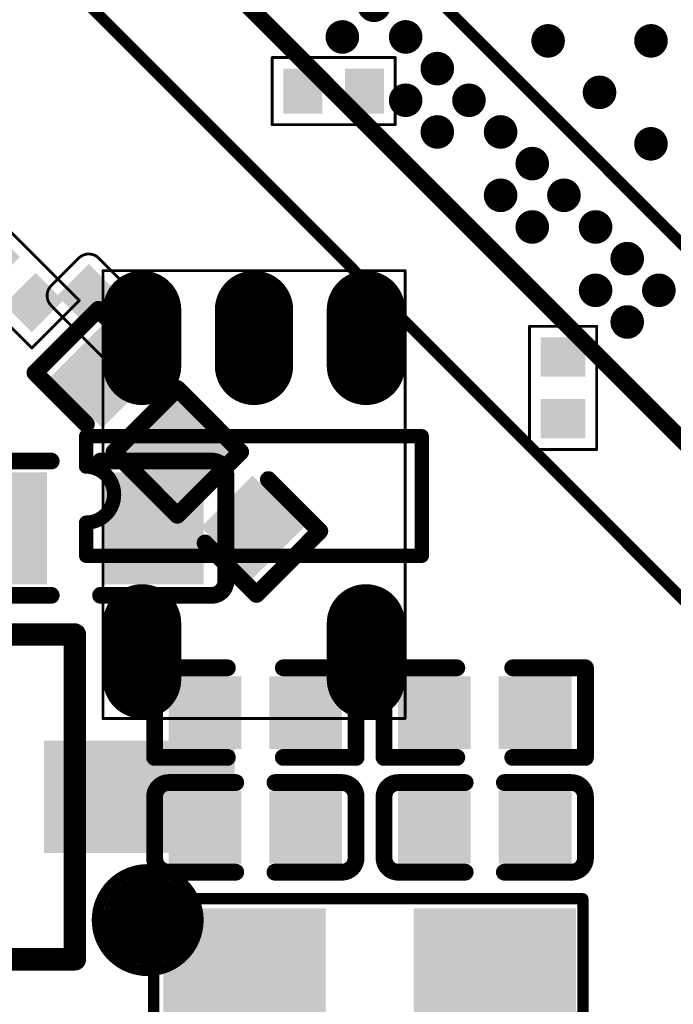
# Model space of a CAD drawing. Header units: millimetres. Extents: x -47 to 199, y -56 to 203.
# Tile 119 of 157: x 70 to 76, y 177 to 186. Entities that reach past the tile are written whole.
import ezdxf

# ---------------------------------------------------------------- set-up
doc = ezdxf.new("R2010")
doc.units = ezdxf.units.MM
doc.header["$LTSCALE"] = 1.21
doc.header["$MEASUREMENT"] = 0
doc.layers.get('0').update_dxf_attribs({"linetype": 'CONTINUOUS'})
for name, color, linetype in [('BottomLayer', 5, 'CONTINUOUS'), ('BottomOverlay', 54, 'CONTINUOUS'), ('BottomPaste', 16, 'CONTINUOUS'), ('BottomSolder', 6, 'CONTINUOUS'), ('TopLayer', 1, 'CONTINUOUS'), ('TopOverlay', 2, 'CONTINUOUS'), ('TopPaste', 8, 'CONTINUOUS'), ('TopSolder', 216, 'CONTINUOUS')]:
    doc.layers.add(name, color=color, linetype=linetype)

# ---------------------------------------------------------------- blocks, each defined once
blk = doc.blocks.new('TEST_B_50')
at = {"layer": 'BottomLayer', "const_width": 0.01378}
blk.add_lwpolyline([(-0.00689, 0, 1), (0.00689, 0, 1)], format="xyb", close=True, dxfattribs=at)
at = {"layer": 'BottomOverlay'}
for points, const_width in [([(0.01772, 0, 1), (-0.01772, 0, 1)], 0.00394), ([(-0.0187, 0, 1), (-0.01673, 0, 1)], 0.00197), ([(0.01673, 0, 1), (0.0187, 0, 1)], 0.00197)]:
    blk.add_lwpolyline(points, format="xyb", close=True, dxfattribs=dict(at, const_width=const_width))
at = {"layer": 'BottomPaste', "const_width": 0.01378}
blk.add_lwpolyline([(-0.00689, 0, 1), (0.00689, 0, 1)], format="xyb", close=True, dxfattribs=at)
at = {"layer": 'BottomSolder', "const_width": 0.01575}
blk.add_lwpolyline([(-0.00787, 0, 1), (0.00787, 0, 1)], format="xyb", close=True, dxfattribs=at)
blk = doc.blocks.new('CRYSTAL_SMD_3225_71')
at = {"layer": 'TopLayer'}
for points in [[(-0.07156, 0.00936), (-0.01644, 0.00936), (-0.07156, 0.05464), (-0.01644, 0.05464)], [(0.01644, 0.00936), (0.07156, 0.00936), (0.01644, 0.05464), (0.07156, 0.05464)], [(-0.07131, -0.05435), (-0.01619, -0.05435), (-0.07131, -0.00908), (-0.01619, -0.00908)], [(0.01644, -0.05464), (0.07156, -0.05464), (0.01644, -0.00936), (0.07156, -0.00936)]]:
    blk.add_solid(points, dxfattribs=at)
at = {"layer": 'TopOverlay', "const_width": 0.00394}
for points in [[(-0.076, 0.059), (0.075, 0.059)], [(-0.076, 0.01), (-0.076, 0.059)], [(0.075, 0.059), (0.075, 0.011)], [(-0.076, -0.059), (-0.076, -0.009)], [(0.075, -0.059), (0.075, -0.009)], [(-0.076, -0.059), (0.075, -0.059)]]:
    blk.add_lwpolyline(points, dxfattribs=at)
at = {"layer": 'TopOverlay'}
for points, const_width in [([(-0.07698, 0.059, 1), (-0.07502, 0.059, 1)], 0.00197), ([(-0.07698, 0.059, 1), (-0.07502, 0.059, 1)], 0.00197), ([(0.07402, 0.059, 1), (0.07598, 0.059, 1)], 0.00197), ([(0.07402, 0.059, 1), (0.07598, 0.059, 1)], 0.00197), ([(-0.07698, 0.01, 1), (-0.07502, 0.01, 1)], 0.00197), ([(0.07402, 0.011, 1), (0.07598, 0.011, 1)], 0.00197), ([(-0.07698, -0.009, 1), (-0.07502, -0.009, 1)], 0.00197), ([(0.07402, -0.009, 1), (0.07598, -0.009, 1)], 0.00197), ([(-0.07698, -0.059, 1), (-0.07502, -0.059, 1)], 0.00197), ([(-0.07698, -0.059, 1), (-0.07502, -0.059, 1)], 0.00197), ([(0.07402, -0.059, 1), (0.07598, -0.059, 1)], 0.00197), ([(0.07402, -0.059, 1), (0.07598, -0.059, 1)], 0.00197), ([(-0.058, -0.076, 1), (-0.068, -0.076, 1)], 0.01), ([(-0.0705, -0.076, 1), (-0.0655, -0.076, 1)], 0.005), ([(-0.0605, -0.076, 1), (-0.0555, -0.076, 1)], 0.005)]:
    blk.add_lwpolyline(points, format="xyb", close=True, dxfattribs=dict(at, const_width=const_width))
at = {"layer": 'TopPaste'}
for points in [[(-0.07056, 0.01036), (-0.01744, 0.01036), (-0.07056, 0.05364), (-0.01744, 0.05364)], [(0.01744, 0.01036), (0.07056, 0.01036), (0.01744, 0.05364), (0.07056, 0.05364)], [(-0.07031, -0.05335), (-0.01719, -0.05335), (-0.07031, -0.01008), (-0.01719, -0.01008)], [(0.01744, -0.05364), (0.07056, -0.05364), (0.01744, -0.01036), (0.07056, -0.01036)]]:
    blk.add_solid(points, dxfattribs=at)
at = {"layer": 'TopSolder'}
for points in [[(-0.07256, 0.00836), (-0.01544, 0.00836), (-0.07256, 0.05564), (-0.01544, 0.05564)], [(0.01544, 0.00836), (0.07256, 0.00836), (0.01544, 0.05564), (0.07256, 0.05564)], [(-0.07231, -0.05535), (-0.01519, -0.05535), (-0.07231, -0.00808), (-0.01519, -0.00808)], [(0.01544, -0.05564), (0.07256, -0.05564), (0.01544, -0.00836), (0.07256, -0.00836)]]:
    blk.add_solid(points, dxfattribs=at)
blk = doc.blocks.new('SOT_23_5_B_73')
at = {"layer": 'BottomLayer', "const_width": 0.02362}
for points in [[(0.00985, 0.07874), (-0.00984, 0.07874)], [(0.12008, 0.07874), (0.10039, 0.07874)], [(0.00985, 0.03937), (-0.00984, 0.03937)], [(0.00984, 0), (-0.00984, 0)], [(0.12009, 0), (0.1004, 0)]]:
    blk.add_lwpolyline(points, dxfattribs=at)
at = {"layer": 'BottomLayer', "const_width": 0.01181}
for points in [[(-0.01575, 0.07874, 1), (-0.00394, 0.07874, 1)], [(0.00394, 0.07874, 1), (0.01575, 0.07874, 1)], [(0.09449, 0.07874, 1), (0.1063, 0.07874, 1)], [(0.11418, 0.07874, 1), (0.12599, 0.07874, 1)], [(-0.01575, 0.03937, 1), (-0.00394, 0.03937, 1)], [(0.00394, 0.03937, 1), (0.01575, 0.03937, 1)], [(-0.01575, 0, 1), (-0.00394, 0, 1)], [(0.00394, 0, 1), (0.01575, 0, 1)], [(0.09449, 0, 1), (0.1063, 0, 1)], [(0.11418, 0, 1), (0.12599, 0, 1)]]:
    blk.add_lwpolyline(points, format="xyb", close=True, dxfattribs=at)
at = {"layer": 'BottomOverlay'}
for points, const_width in [([(0.07665, 0.09842), (0.03459, 0.09842)], 0.005), ([(0.03459, 0.09842), (0.03459, -0.01969)], 0.005), ([(0.07665, 0.09842), (0.07665, -0.01969)], 0.005), ([(-0.02362, 0.09252), (0.13386, 0.09252)], 0.001), ([(-0.02362, 0.09252), (-0.02362, -0.01378)], 0.001), ([(0.13386, 0.09252), (0.13386, -0.01378)], 0.001), ([(0.13386, -0.01378), (-0.02362, -0.01378)], 0.001), ([(0.03459, -0.01969), (0.04528, -0.01969)], 0.005), ([(0.06496, -0.01969), (0.07665, -0.01969)], 0.005)]:
    blk.add_lwpolyline(points, dxfattribs=dict(at, const_width=const_width))
for points, const_width in [([(0.03334, 0.09842, 1), (0.03584, 0.09842, 1)], 0.0025), ([(0.03334, 0.09842, 1), (0.03584, 0.09842, 1)], 0.0025), ([(0.0754, 0.09842, 1), (0.0779, 0.09842, 1)], 0.0025), ([(0.0754, 0.09842, 1), (0.0779, 0.09842, 1)], 0.0025), ([(-0.02387, 0.09252, 1), (-0.02337, 0.09252, 1)], 0.0005), ([(-0.02387, 0.09252, 1), (-0.02337, 0.09252, 1)], 0.0005), ([(0.13361, 0.09252, 1), (0.13411, 0.09252, 1)], 0.0005), ([(0.13361, 0.09252, 1), (0.13411, 0.09252, 1)], 0.0005), ([(-0.02387, -0.01378, 1), (-0.02337, -0.01378, 1)], 0.0005), ([(-0.02387, -0.01378, 1), (-0.02337, -0.01378, 1)], 0.0005), ([(0.13361, -0.01378, 1), (0.13411, -0.01378, 1)], 0.0005), ([(0.13361, -0.01378, 1), (0.13411, -0.01378, 1)], 0.0005), ([(0.03334, -0.01969, 1), (0.03584, -0.01969, 1)], 0.0025), ([(0.03334, -0.01969, 1), (0.03584, -0.01969, 1)], 0.0025), ([(0.04403, -0.01969, 1), (0.04653, -0.01969, 1)], 0.0025), ([(0.04403, -0.01969, 1), (0.04653, -0.01969, 1)], 0.0025), ([(0.06371, -0.01969, 1), (0.06621, -0.01969, 1)], 0.0025), ([(0.06371, -0.01969, 1), (0.06621, -0.01969, 1)], 0.0025), ([(0.0754, -0.01969, 1), (0.0779, -0.01969, 1)], 0.0025), ([(0.0754, -0.01969, 1), (0.0779, -0.01969, 1)], 0.0025)]:
    blk.add_lwpolyline(points, format="xyb", close=True, dxfattribs=dict(at, const_width=const_width))
at = {"layer": 'BottomOverlay', "const_width": 0.005}
blk.add_lwpolyline([(0.04528, -0.01969, -1), (0.06496, -0.01969)], format="xyb", dxfattribs=at)
at = {"layer": 'BottomPaste', "const_width": 0.02362}
for points in [[(0.00985, 0.07874), (-0.00984, 0.07874)], [(0.12008, 0.07874), (0.10039, 0.07874)], [(0.00985, 0.03937), (-0.00984, 0.03937)], [(0.00984, 0), (-0.00984, 0)], [(0.12009, 0), (0.1004, 0)]]:
    blk.add_lwpolyline(points, dxfattribs=at)
at = {"layer": 'BottomPaste', "const_width": 0.01181}
for points in [[(-0.01575, 0.07874, 1), (-0.00394, 0.07874, 1)], [(0.00394, 0.07874, 1), (0.01575, 0.07874, 1)], [(0.09449, 0.07874, 1), (0.1063, 0.07874, 1)], [(0.11418, 0.07874, 1), (0.12599, 0.07874, 1)], [(-0.01575, 0.03937, 1), (-0.00394, 0.03937, 1)], [(0.00394, 0.03937, 1), (0.01575, 0.03937, 1)], [(-0.01575, 0, 1), (-0.00394, 0, 1)], [(0.00394, 0, 1), (0.01575, 0, 1)], [(0.09449, 0, 1), (0.1063, 0, 1)], [(0.11418, 0, 1), (0.12599, 0, 1)]]:
    blk.add_lwpolyline(points, format="xyb", close=True, dxfattribs=at)
at = {"layer": 'BottomSolder', "const_width": 0.02755}
for points in [[(0.00985, 0.07874), (-0.00984, 0.07874)], [(0.12008, 0.07874), (0.10039, 0.07874)], [(0.00985, 0.03937), (-0.00984, 0.03937)], [(0.00984, 0), (-0.00984, 0)], [(0.12009, 0), (0.1004, 0)]]:
    blk.add_lwpolyline(points, dxfattribs=at)
at = {"layer": 'BottomSolder', "const_width": 0.01378}
for points in [[(-0.01673, 0.07874, 1), (-0.00296, 0.07874, 1)], [(0.00296, 0.07874, 1), (0.01673, 0.07874, 1)], [(0.09351, 0.07874, 1), (0.10728, 0.07874, 1)], [(0.1132, 0.07874, 1), (0.12697, 0.07874, 1)], [(-0.01673, 0.03937, 1), (-0.00296, 0.03937, 1)], [(0.00296, 0.03937, 1), (0.01673, 0.03937, 1)], [(-0.01673, 0, 1), (-0.00296, 0, 1)], [(0.00296, 0, 1), (0.01673, 0, 1)], [(0.09351, 0, 1), (0.10728, 0, 1)], [(0.1132, 0, 1), (0.12697, 0, 1)]]:
    blk.add_lwpolyline(points, format="xyb", close=True, dxfattribs=at)
blk = doc.blocks.new('SOT_23_B_77')
at = {"layer": 'BottomLayer'}
for points in [[(-0.03253, 0.05906), (0.02653, 0.05906), (-0.03253, 0.09055), (0.02653, 0.09055)], [(0.06402, 0.02165), (0.12308, 0.02165), (0.06402, 0.05315), (0.12308, 0.05315)], [(-0.03253, -0.01575), (0.02653, -0.01575), (-0.03253, 0.01575), (0.02653, 0.01575)]]:
    blk.add_solid(points, dxfattribs=at)
at = {"layer": 'BottomOverlay', "const_width": 0.00787}
for points in [[(0.01969, -0.01969), (0.01969, 0.09449)], [(0.01969, 0.09449), (0.07087, 0.09449)], [(0.07087, -0.01969), (0.07087, 0.09449)], [(0.01969, -0.01969), (0.07087, -0.01969)]]:
    blk.add_lwpolyline(points, dxfattribs=at)
at = {"layer": 'BottomOverlay', "const_width": 0.00394}
for points in [[(0.01772, 0.09449, 1), (0.02165, 0.09449, 1)], [(0.01772, 0.09449, 1), (0.02165, 0.09449, 1)], [(0.0689, 0.09449, 1), (0.07283, 0.09449, 1)], [(0.0689, 0.09449, 1), (0.07283, 0.09449, 1)], [(0.01772, -0.01969, 1), (0.02165, -0.01969, 1)], [(0.01772, -0.01969, 1), (0.02165, -0.01969, 1)], [(0.0689, -0.01969, 1), (0.07283, -0.01969, 1)], [(0.0689, -0.01969, 1), (0.07283, -0.01969, 1)]]:
    blk.add_lwpolyline(points, format="xyb", close=True, dxfattribs=at)
at = {"layer": 'BottomPaste'}
for points in [[(-0.03253, 0.05906), (0.02653, 0.05906), (-0.03253, 0.09055), (0.02653, 0.09055)], [(0.06402, 0.02165), (0.12308, 0.02165), (0.06402, 0.05315), (0.12308, 0.05315)], [(-0.03253, -0.01575), (0.02653, -0.01575), (-0.03253, 0.01575), (0.02653, 0.01575)]]:
    blk.add_solid(points, dxfattribs=at)
at = {"layer": 'BottomSolder'}
for points in [[(-0.03653, 0.05506), (0.03053, 0.05506), (-0.03653, 0.09455), (0.03053, 0.09455)], [(0.06002, 0.01765), (0.12708, 0.01765), (0.06002, 0.05715), (0.12708, 0.05715)], [(-0.03653, -0.01975), (0.03053, -0.01975), (-0.03653, 0.01975), (0.03053, 0.01975)]]:
    blk.add_solid(points, dxfattribs=at)
blk = doc.blocks.new('R0201_X_168')
at = {"layer": 'TopLayer'}
for points in [[(-0.00591, -0.00591), (-0.00591, 0.00591), (-0.01575, -0.00591), (-0.01575, 0.00591)], [(0.01575, -0.00591), (0.01575, 0.00591), (0.00591, -0.00591), (0.00591, 0.00591)]]:
    blk.add_solid(points, dxfattribs=at)
at = {"layer": 'TopOverlay', "const_width": 0.001}
for points in [[(-0.02165, 0.01181), (-0.02165, -0.01181)], [(-0.02165, 0.01181), (0.02165, 0.01181)], [(0.02165, 0.01181), (0.02165, -0.01181)], [(-0.02165, -0.01181), (0.02165, -0.01181)]]:
    blk.add_lwpolyline(points, dxfattribs=at)
at = {"layer": 'TopOverlay', "const_width": 0.0005}
for points in [[(-0.0219, 0.01181, 1), (-0.0214, 0.01181, 1)], [(-0.0219, 0.01181, 1), (-0.0214, 0.01181, 1)], [(0.0214, 0.01181, 1), (0.0219, 0.01181, 1)], [(0.0214, 0.01181, 1), (0.0219, 0.01181, 1)], [(-0.0219, -0.01181, 1), (-0.0214, -0.01181, 1)], [(-0.0219, -0.01181, 1), (-0.0214, -0.01181, 1)], [(0.0214, -0.01181, 1), (0.0219, -0.01181, 1)], [(0.0214, -0.01181, 1), (0.0219, -0.01181, 1)]]:
    blk.add_lwpolyline(points, format="xyb", close=True, dxfattribs=at)
at = {"layer": 'TopPaste'}
for points in [[(-0.00591, -0.00591), (-0.00591, 0.00591), (-0.01575, -0.00591), (-0.01575, 0.00591)], [(0.01575, -0.00591), (0.01575, 0.00591), (0.00591, -0.00591), (0.00591, 0.00591)]]:
    blk.add_solid(points, dxfattribs=at)
at = {"layer": 'TopSolder'}
for points in [[(-0.00394, -0.00787), (-0.00394, 0.00787), (-0.01772, -0.00787), (-0.01772, 0.00787)], [(0.01772, -0.00787), (0.01772, 0.00787), (0.00394, -0.00787), (0.00394, 0.00787)]]:
    blk.add_solid(points, dxfattribs=at)
blk = doc.blocks.new('R0402_169')
at = {"layer": 'TopLayer'}
for points in [[(-0.02855, -0.01083), (-0.00689, -0.01083), (-0.02855, 0.01083), (-0.00689, 0.01083)], [(0.00689, -0.01083), (0.02855, -0.01083), (0.00689, 0.01083), (0.02855, 0.01083)]]:
    blk.add_solid(points, dxfattribs=at)
at = {"layer": 'TopOverlay', "const_width": 0.00591}
for points in [[(-0.03543, -0.01575), (-0.03543, 0.01575)], [(-0.00984, 0.01575), (-0.03543, 0.01575)], [(0.03543, 0.01575), (0.00984, 0.01575)], [(0.03543, -0.01575), (0.03543, 0.01575)], [(-0.00984, -0.01575), (-0.03543, -0.01575)], [(0.03543, -0.01575), (0.00984, -0.01575)]]:
    blk.add_lwpolyline(points, dxfattribs=at)
at = {"layer": 'TopOverlay', "const_width": 0.00296}
for points in [[(-0.03691, 0.01575, 1), (-0.03395, 0.01575, 1)], [(-0.03691, 0.01575, 1), (-0.03395, 0.01575, 1)], [(-0.01132, 0.01575, 1), (-0.00836, 0.01575, 1)], [(0.00836, 0.01575, 1), (0.01132, 0.01575, 1)], [(0.03395, 0.01575, 1), (0.03691, 0.01575, 1)], [(0.03395, 0.01575, 1), (0.03691, 0.01575, 1)], [(-0.03691, -0.01575, 1), (-0.03395, -0.01575, 1)], [(-0.03691, -0.01575, 1), (-0.03395, -0.01575, 1)], [(-0.01132, -0.01575, 1), (-0.00836, -0.01575, 1)], [(0.00836, -0.01575, 1), (0.01132, -0.01575, 1)], [(0.03395, -0.01575, 1), (0.03691, -0.01575, 1)], [(0.03395, -0.01575, 1), (0.03691, -0.01575, 1)]]:
    blk.add_lwpolyline(points, format="xyb", close=True, dxfattribs=at)
at = {"layer": 'TopPaste'}
for points in [[(-0.02855, -0.01083), (-0.00689, -0.01083), (-0.02855, 0.01083), (-0.00689, 0.01083)], [(0.00689, -0.01083), (0.02855, -0.01083), (0.00689, 0.01083), (0.02855, 0.01083)]]:
    blk.add_solid(points, dxfattribs=at)
at = {"layer": 'TopSolder'}
for points in [[(-0.03052, -0.0128), (-0.00493, -0.0128), (-0.03052, 0.0128), (-0.00493, 0.0128)], [(0.00493, -0.0128), (0.03052, -0.0128), (0.00493, 0.0128), (0.03052, 0.0128)]]:
    blk.add_solid(points, dxfattribs=at)
blk = doc.blocks.new('R0402_170')
at = {"layer": 'TopLayer'}
for points in [[(-0.02855, -0.01083), (-0.00689, -0.01083), (-0.02855, 0.01083), (-0.00689, 0.01083)], [(0.00689, -0.01083), (0.02855, -0.01083), (0.00689, 0.01083), (0.02855, 0.01083)]]:
    blk.add_solid(points, dxfattribs=at)
at = {"layer": 'TopOverlay', "const_width": 0.00591}
for points in [[(-0.03543, 0.01575), (-0.03543, -0.01575)], [(-0.03543, 0.01575), (-0.00984, 0.01575)], [(0.00984, 0.01575), (0.03543, 0.01575)], [(0.03543, 0.01575), (0.03543, -0.01575)], [(-0.03543, -0.01575), (-0.00984, -0.01575)], [(0.00984, -0.01575), (0.03543, -0.01575)]]:
    blk.add_lwpolyline(points, dxfattribs=at)
at = {"layer": 'TopOverlay', "const_width": 0.00296}
for points in [[(-0.03691, 0.01575, 1), (-0.03395, 0.01575, 1)], [(-0.03691, 0.01575, 1), (-0.03395, 0.01575, 1)], [(-0.01132, 0.01575, 1), (-0.00836, 0.01575, 1)], [(0.00836, 0.01575, 1), (0.01132, 0.01575, 1)], [(0.03395, 0.01575, 1), (0.03691, 0.01575, 1)], [(0.03395, 0.01575, 1), (0.03691, 0.01575, 1)], [(-0.03691, -0.01575, 1), (-0.03395, -0.01575, 1)], [(-0.03691, -0.01575, 1), (-0.03395, -0.01575, 1)], [(-0.01132, -0.01575, 1), (-0.00836, -0.01575, 1)], [(0.00836, -0.01575, 1), (0.01132, -0.01575, 1)], [(0.03395, -0.01575, 1), (0.03691, -0.01575, 1)], [(0.03395, -0.01575, 1), (0.03691, -0.01575, 1)]]:
    blk.add_lwpolyline(points, format="xyb", close=True, dxfattribs=at)
at = {"layer": 'TopPaste'}
for points in [[(-0.02855, -0.01083), (-0.00689, -0.01083), (-0.02855, 0.01083), (-0.00689, 0.01083)], [(0.00689, -0.01083), (0.02855, -0.01083), (0.00689, 0.01083), (0.02855, 0.01083)]]:
    blk.add_solid(points, dxfattribs=at)
at = {"layer": 'TopSolder'}
for points in [[(-0.03052, -0.0128), (-0.00493, -0.0128), (-0.03052, 0.0128), (-0.00493, 0.0128)], [(0.00493, -0.0128), (0.03052, -0.0128), (0.00493, 0.0128), (0.03052, 0.0128)]]:
    blk.add_solid(points, dxfattribs=at)
blk = doc.blocks.new('R0402_171')
at = {"layer": 'TopLayer'}
for points in [[(-0.02855, -0.01083), (-0.00689, -0.01083), (-0.02855, 0.01083), (-0.00689, 0.01083)], [(0.00689, -0.01083), (0.02855, -0.01083), (0.00689, 0.01083), (0.02855, 0.01083)]]:
    blk.add_solid(points, dxfattribs=at)
at = {"layer": 'TopOverlay', "const_width": 0.00591}
for points in [[(-0.03543, -0.01575), (-0.03543, 0.01575)], [(-0.03543, 0.01575), (-0.00984, 0.01575)], [(0.00984, 0.01575), (0.03543, 0.01575)], [(0.03543, -0.01575), (0.03543, 0.01575)], [(-0.03543, -0.01575), (-0.00984, -0.01575)], [(0.00984, -0.01575), (0.03543, -0.01575)]]:
    blk.add_lwpolyline(points, dxfattribs=at)
at = {"layer": 'TopOverlay', "const_width": 0.00296}
for points in [[(-0.03691, 0.01575, 1), (-0.03395, 0.01575, 1)], [(-0.03691, 0.01575, 1), (-0.03395, 0.01575, 1)], [(-0.01132, 0.01575, 1), (-0.00836, 0.01575, 1)], [(0.00836, 0.01575, 1), (0.01132, 0.01575, 1)], [(0.03395, 0.01575, 1), (0.03691, 0.01575, 1)], [(0.03395, 0.01575, 1), (0.03691, 0.01575, 1)], [(-0.03691, -0.01575, 1), (-0.03395, -0.01575, 1)], [(-0.03691, -0.01575, 1), (-0.03395, -0.01575, 1)], [(-0.01132, -0.01575, 1), (-0.00836, -0.01575, 1)], [(0.00836, -0.01575, 1), (0.01132, -0.01575, 1)], [(0.03395, -0.01575, 1), (0.03691, -0.01575, 1)], [(0.03395, -0.01575, 1), (0.03691, -0.01575, 1)]]:
    blk.add_lwpolyline(points, format="xyb", close=True, dxfattribs=at)
at = {"layer": 'TopPaste'}
for points in [[(-0.02855, -0.01083), (-0.00689, -0.01083), (-0.02855, 0.01083), (-0.00689, 0.01083)], [(0.00689, -0.01083), (0.02855, -0.01083), (0.00689, 0.01083), (0.02855, 0.01083)]]:
    blk.add_solid(points, dxfattribs=at)
at = {"layer": 'TopSolder'}
for points in [[(-0.03052, -0.0128), (-0.00493, -0.0128), (-0.03052, 0.0128), (-0.00493, 0.0128)], [(0.00493, -0.0128), (0.03052, -0.0128), (0.00493, 0.0128), (0.03052, 0.0128)]]:
    blk.add_solid(points, dxfattribs=at)
blk = doc.blocks.new('R0402_172')
at = {"layer": 'TopLayer'}
for points in [[(-0.02855, -0.01083), (-0.00689, -0.01083), (-0.02855, 0.01083), (-0.00689, 0.01083)], [(0.00689, -0.01083), (0.02855, -0.01083), (0.00689, 0.01083), (0.02855, 0.01083)]]:
    blk.add_solid(points, dxfattribs=at)
at = {"layer": 'TopOverlay', "const_width": 0.00591}
for points in [[(-0.03543, -0.01575), (-0.03543, 0.01575)], [(-0.03543, 0.01575), (-0.00984, 0.01575)], [(0.00984, 0.01575), (0.03543, 0.01575)], [(0.03543, -0.01575), (0.03543, 0.01575)], [(-0.03543, -0.01575), (-0.00984, -0.01575)], [(0.00984, -0.01575), (0.03543, -0.01575)]]:
    blk.add_lwpolyline(points, dxfattribs=at)
at = {"layer": 'TopOverlay', "const_width": 0.00296}
for points in [[(-0.03691, 0.01575, 1), (-0.03395, 0.01575, 1)], [(-0.03691, 0.01575, 1), (-0.03395, 0.01575, 1)], [(-0.01132, 0.01575, 1), (-0.00836, 0.01575, 1)], [(0.00836, 0.01575, 1), (0.01132, 0.01575, 1)], [(0.03395, 0.01575, 1), (0.03691, 0.01575, 1)], [(0.03395, 0.01575, 1), (0.03691, 0.01575, 1)], [(-0.03691, -0.01575, 1), (-0.03395, -0.01575, 1)], [(-0.03691, -0.01575, 1), (-0.03395, -0.01575, 1)], [(-0.01132, -0.01575, 1), (-0.00836, -0.01575, 1)], [(0.00836, -0.01575, 1), (0.01132, -0.01575, 1)], [(0.03395, -0.01575, 1), (0.03691, -0.01575, 1)], [(0.03395, -0.01575, 1), (0.03691, -0.01575, 1)]]:
    blk.add_lwpolyline(points, format="xyb", close=True, dxfattribs=at)
at = {"layer": 'TopPaste'}
for points in [[(-0.02855, -0.01083), (-0.00689, -0.01083), (-0.02855, 0.01083), (-0.00689, 0.01083)], [(0.00689, -0.01083), (0.02855, -0.01083), (0.00689, 0.01083), (0.02855, 0.01083)]]:
    blk.add_solid(points, dxfattribs=at)
at = {"layer": 'TopSolder'}
for points in [[(-0.03052, -0.0128), (-0.00493, -0.0128), (-0.03052, 0.0128), (-0.00493, 0.0128)], [(0.00493, -0.0128), (0.03052, -0.0128), (0.00493, 0.0128), (0.03052, 0.0128)]]:
    blk.add_solid(points, dxfattribs=at)
blk = doc.blocks.new('C0603_B_224')
at = {"layer": 'BottomLayer'}
for points in [[(-0.04331, 0.01772), (-0.04331, -0.01772), (-0.01181, 0.01772), (-0.01181, -0.01772)], [(0.01181, 0.01772), (0.01181, -0.01772), (0.04331, 0.01772), (0.04331, -0.01772)]]:
    blk.add_solid(points, dxfattribs=at)
at = {"layer": 'BottomOverlay', "const_width": 0.00591}
for points in [[(-0.0531, 0.0186, -0.414214), (-0.0481, 0.0236)], [(0.0481, 0.0236, -0.414214), (0.0531, 0.0186)], [(-0.0481, -0.0236, -0.414214), (-0.0531, -0.0186)], [(0.0531, -0.0186, -0.414214), (0.0481, -0.0236)]]:
    blk.add_lwpolyline(points, format="xyb", dxfattribs=at)
for points in [[(-0.0481, 0.0236), (-0.00836, 0.0236)], [(0.00902, 0.0236), (0.0481, 0.0236)], [(-0.0531, -0.0186), (-0.0531, 0.0186)], [(0.0531, -0.0186), (0.0531, 0.0186)], [(-0.0481, -0.0236), (-0.00836, -0.0236)], [(0.00902, -0.0236), (0.0481, -0.0236)]]:
    blk.add_lwpolyline(points, dxfattribs=at)
at = {"layer": 'BottomOverlay', "const_width": 0.00296}
for points in [[(-0.04958, 0.0236, 1), (-0.04662, 0.0236, 1)], [(-0.04958, 0.0236, 1), (-0.04662, 0.0236, 1)], [(-0.00984, 0.0236, 1), (-0.00688, 0.0236, 1)], [(0.00754, 0.0236, 1), (0.0105, 0.0236, 1)], [(0.04662, 0.0236, 1), (0.04958, 0.0236, 1)], [(0.04662, 0.0236, 1), (0.04958, 0.0236, 1)], [(-0.05458, 0.0186, 1), (-0.05162, 0.0186, 1)], [(-0.05458, 0.0186, 1), (-0.05162, 0.0186, 1)], [(0.05162, 0.0186, 1), (0.05458, 0.0186, 1)], [(0.05162, 0.0186, 1), (0.05458, 0.0186, 1)], [(-0.05458, -0.0186, 1), (-0.05162, -0.0186, 1)], [(-0.05458, -0.0186, 1), (-0.05162, -0.0186, 1)], [(0.05162, -0.0186, 1), (0.05458, -0.0186, 1)], [(0.05162, -0.0186, 1), (0.05458, -0.0186, 1)], [(-0.04958, -0.0236, 1), (-0.04662, -0.0236, 1)], [(-0.04958, -0.0236, 1), (-0.04662, -0.0236, 1)], [(-0.00984, -0.0236, 1), (-0.00688, -0.0236, 1)], [(0.00754, -0.0236, 1), (0.0105, -0.0236, 1)], [(0.04662, -0.0236, 1), (0.04958, -0.0236, 1)], [(0.04662, -0.0236, 1), (0.04958, -0.0236, 1)]]:
    blk.add_lwpolyline(points, format="xyb", close=True, dxfattribs=at)
at = {"layer": 'BottomPaste'}
for points in [[(-0.04331, 0.01772), (-0.04331, -0.01772), (-0.01181, 0.01772), (-0.01181, -0.01772)], [(0.01181, 0.01772), (0.01181, -0.01772), (0.04331, 0.01772), (0.04331, -0.01772)]]:
    blk.add_solid(points, dxfattribs=at)
at = {"layer": 'BottomSolder'}
for points in [[(-0.04528, 0.01969), (-0.04528, -0.01969), (-0.00984, 0.01969), (-0.00984, -0.01969)], [(0.00984, 0.01969), (0.00984, -0.01969), (0.04528, 0.01969), (0.04528, -0.01969)]]:
    blk.add_solid(points, dxfattribs=at)
blk = doc.blocks.new('C0402_368')
at = {"layer": 'TopLayer'}
for points in [[(-0.02855, -0.01083), (-0.00689, -0.01083), (-0.02855, 0.01083), (-0.00689, 0.01083)], [(0.00689, -0.01083), (0.02855, -0.01083), (0.00689, 0.01083), (0.02855, 0.01083)]]:
    blk.add_solid(points, dxfattribs=at)
at = {"layer": 'TopOverlay', "const_width": 0.00591}
for points in [[(-0.03543, 0.01075, -0.414214), (-0.03043, 0.01575)], [(0.03043, 0.01575, -0.414214), (0.03543, 0.01075)], [(-0.03043, -0.01576, -0.414214), (-0.03543, -0.01076)], [(0.03543, -0.01076, -0.414214), (0.03043, -0.01576)]]:
    blk.add_lwpolyline(points, format="xyb", dxfattribs=at)
for points in [[(-0.0069, 0.01575), (-0.03043, 0.01575)], [(0.03043, 0.01575), (0.0069, 0.01575)], [(-0.03543, 0.01075), (-0.03543, -0.01076)], [(0.03543, -0.01076), (0.03543, 0.01075)], [(-0.0069, -0.01576), (-0.03043, -0.01576)], [(0.03043, -0.01576), (0.0069, -0.01576)]]:
    blk.add_lwpolyline(points, dxfattribs=at)
at = {"layer": 'TopOverlay', "const_width": 0.00296}
for points in [[(-0.03191, 0.01575, 1), (-0.02895, 0.01575, 1)], [(-0.03191, 0.01575, 1), (-0.02895, 0.01575, 1)], [(-0.00838, 0.01575, 1), (-0.00542, 0.01575, 1)], [(0.00542, 0.01575, 1), (0.00838, 0.01575, 1)], [(0.02895, 0.01575, 1), (0.03191, 0.01575, 1)], [(0.02895, 0.01575, 1), (0.03191, 0.01575, 1)], [(-0.03691, 0.01075, 1), (-0.03395, 0.01075, 1)], [(-0.03691, 0.01075, 1), (-0.03395, 0.01075, 1)], [(0.03395, 0.01075, 1), (0.03691, 0.01075, 1)], [(0.03395, 0.01075, 1), (0.03691, 0.01075, 1)], [(-0.03691, -0.01076, 1), (-0.03395, -0.01076, 1)], [(-0.03691, -0.01076, 1), (-0.03395, -0.01076, 1)], [(0.03395, -0.01076, 1), (0.03691, -0.01076, 1)], [(0.03395, -0.01076, 1), (0.03691, -0.01076, 1)], [(-0.03191, -0.01576, 1), (-0.02895, -0.01576, 1)], [(-0.03191, -0.01576, 1), (-0.02895, -0.01576, 1)], [(-0.00838, -0.01576, 1), (-0.00542, -0.01576, 1)], [(0.00542, -0.01576, 1), (0.00838, -0.01576, 1)], [(0.02895, -0.01576, 1), (0.03191, -0.01576, 1)], [(0.02895, -0.01576, 1), (0.03191, -0.01576, 1)]]:
    blk.add_lwpolyline(points, format="xyb", close=True, dxfattribs=at)
at = {"layer": 'TopPaste'}
for points in [[(-0.02855, -0.01083), (-0.00689, -0.01083), (-0.02855, 0.01083), (-0.00689, 0.01083)], [(0.00689, -0.01083), (0.02855, -0.01083), (0.00689, 0.01083), (0.02855, 0.01083)]]:
    blk.add_solid(points, dxfattribs=at)
at = {"layer": 'TopSolder'}
for points in [[(-0.03052, -0.0128), (-0.00493, -0.0128), (-0.03052, 0.0128), (-0.00493, 0.0128)], [(0.00493, -0.0128), (0.03052, -0.0128), (0.00493, 0.0128), (0.03052, 0.0128)]]:
    blk.add_solid(points, dxfattribs=at)
blk = doc.blocks.new('C0402_369')
at = {"layer": 'TopLayer'}
for points in [[(-0.02855, -0.01083), (-0.00689, -0.01083), (-0.02855, 0.01083), (-0.00689, 0.01083)], [(0.00689, -0.01083), (0.02855, -0.01083), (0.00689, 0.01083), (0.02855, 0.01083)]]:
    blk.add_solid(points, dxfattribs=at)
at = {"layer": 'TopOverlay', "const_width": 0.00591}
for points in [[(-0.03543, 0.01075, -0.414214), (-0.03043, 0.01575)], [(0.03043, 0.01575, -0.414214), (0.03543, 0.01075)], [(-0.03043, -0.01576, -0.414214), (-0.03543, -0.01076)], [(0.03543, -0.01076, -0.414214), (0.03043, -0.01576)]]:
    blk.add_lwpolyline(points, format="xyb", dxfattribs=at)
for points in [[(-0.0069, 0.01575), (-0.03043, 0.01575)], [(0.03043, 0.01575), (0.0069, 0.01575)], [(-0.03543, 0.01075), (-0.03543, -0.01076)], [(0.03543, 0.01075), (0.03543, -0.01076)], [(-0.0069, -0.01576), (-0.03043, -0.01576)], [(0.03043, -0.01576), (0.0069, -0.01576)]]:
    blk.add_lwpolyline(points, dxfattribs=at)
at = {"layer": 'TopOverlay', "const_width": 0.00296}
for points in [[(-0.03191, 0.01575, 1), (-0.02895, 0.01575, 1)], [(-0.03191, 0.01575, 1), (-0.02895, 0.01575, 1)], [(-0.00838, 0.01575, 1), (-0.00542, 0.01575, 1)], [(0.00542, 0.01575, 1), (0.00838, 0.01575, 1)], [(0.02895, 0.01575, 1), (0.03191, 0.01575, 1)], [(0.02895, 0.01575, 1), (0.03191, 0.01575, 1)], [(-0.03691, 0.01075, 1), (-0.03395, 0.01075, 1)], [(-0.03691, 0.01075, 1), (-0.03395, 0.01075, 1)], [(0.03395, 0.01075, 1), (0.03691, 0.01075, 1)], [(0.03395, 0.01075, 1), (0.03691, 0.01075, 1)], [(-0.03691, -0.01076, 1), (-0.03395, -0.01076, 1)], [(-0.03691, -0.01076, 1), (-0.03395, -0.01076, 1)], [(0.03395, -0.01076, 1), (0.03691, -0.01076, 1)], [(0.03395, -0.01076, 1), (0.03691, -0.01076, 1)], [(-0.03191, -0.01576, 1), (-0.02895, -0.01576, 1)], [(-0.03191, -0.01576, 1), (-0.02895, -0.01576, 1)], [(-0.00838, -0.01576, 1), (-0.00542, -0.01576, 1)], [(0.00542, -0.01576, 1), (0.00838, -0.01576, 1)], [(0.02895, -0.01576, 1), (0.03191, -0.01576, 1)], [(0.02895, -0.01576, 1), (0.03191, -0.01576, 1)]]:
    blk.add_lwpolyline(points, format="xyb", close=True, dxfattribs=at)
at = {"layer": 'TopPaste'}
for points in [[(-0.02855, -0.01083), (-0.00689, -0.01083), (-0.02855, 0.01083), (-0.00689, 0.01083)], [(0.00689, -0.01083), (0.02855, -0.01083), (0.00689, 0.01083), (0.02855, 0.01083)]]:
    blk.add_solid(points, dxfattribs=at)
at = {"layer": 'TopSolder'}
for points in [[(-0.03052, -0.0128), (-0.00493, -0.0128), (-0.03052, 0.0128), (-0.00493, 0.0128)], [(0.00493, -0.0128), (0.03052, -0.0128), (0.00493, 0.0128), (0.03052, 0.0128)]]:
    blk.add_solid(points, dxfattribs=at)
blk = doc.blocks.new('C0201_370')
at = {"layer": 'TopLayer'}
for points in [[(-0.00591, -0.00591), (-0.00591, 0.00591), (-0.01575, -0.00591), (-0.01575, 0.00591)], [(0.01575, -0.00591), (0.01575, 0.00591), (0.00591, -0.00591), (0.00591, 0.00591)]]:
    blk.add_solid(points, dxfattribs=at)
at = {"layer": 'TopOverlay', "const_width": 0.001}
for points in [[(-0.02165, 0.00681, -0.414214), (-0.01665, 0.01181)], [(0.01666, 0.01181, -0.414214), (0.02166, 0.00681)], [(-0.01665, -0.01182, -0.414214), (-0.02165, -0.00682)], [(0.02166, -0.00682, -0.414214), (0.01666, -0.01182)]]:
    blk.add_lwpolyline(points, format="xyb", dxfattribs=at)
for points in [[(0.01666, 0.01181), (-0.01665, 0.01181)], [(-0.02165, -0.00682), (-0.02165, 0.00681)], [(0.02166, -0.00682), (0.02166, 0.00681)], [(0.01666, -0.01182), (-0.01665, -0.01182)]]:
    blk.add_lwpolyline(points, dxfattribs=at)
at = {"layer": 'TopOverlay', "const_width": 0.0005}
for points in [[(-0.0169, 0.01181, 1), (-0.0164, 0.01181, 1)], [(-0.0169, 0.01181, 1), (-0.0164, 0.01181, 1)], [(0.01641, 0.01181, 1), (0.01691, 0.01181, 1)], [(0.01641, 0.01181, 1), (0.01691, 0.01181, 1)], [(-0.0219, 0.00681, 1), (-0.0214, 0.00681, 1)], [(-0.0219, 0.00681, 1), (-0.0214, 0.00681, 1)], [(0.02141, 0.00681, 1), (0.02191, 0.00681, 1)], [(0.02141, 0.00681, 1), (0.02191, 0.00681, 1)], [(-0.0219, -0.00682, 1), (-0.0214, -0.00682, 1)], [(-0.0219, -0.00682, 1), (-0.0214, -0.00682, 1)], [(0.02141, -0.00682, 1), (0.02191, -0.00682, 1)], [(0.02141, -0.00682, 1), (0.02191, -0.00682, 1)], [(-0.0169, -0.01182, 1), (-0.0164, -0.01182, 1)], [(-0.0169, -0.01182, 1), (-0.0164, -0.01182, 1)], [(0.01641, -0.01182, 1), (0.01691, -0.01182, 1)], [(0.01641, -0.01182, 1), (0.01691, -0.01182, 1)]]:
    blk.add_lwpolyline(points, format="xyb", close=True, dxfattribs=at)
at = {"layer": 'TopPaste'}
for points in [[(-0.00591, -0.00591), (-0.00591, 0.00591), (-0.01575, -0.00591), (-0.01575, 0.00591)], [(0.01575, -0.00591), (0.01575, 0.00591), (0.00591, -0.00591), (0.00591, 0.00591)]]:
    blk.add_solid(points, dxfattribs=at)
at = {"layer": 'TopSolder'}
for points in [[(-0.00394, -0.00787), (-0.00394, 0.00787), (-0.01772, -0.00787), (-0.01772, 0.00787)], [(0.01772, -0.00787), (0.01772, 0.00787), (0.00394, -0.00787), (0.00394, 0.00787)]]:
    blk.add_solid(points, dxfattribs=at)
blk = doc.blocks.new('BGA565_15R50_14R40_0R90_402')
at = {"layer": 'TopLayer', "const_width": 0.00492}
for points in [[(0.0999, 0.26772, 1), (0.10482, 0.26772, 1)], [(0.11565, 0.26772, 1), (0.12057, 0.26772, 1)], [(0.14715, 0.26772, 1), (0.15207, 0.26772, 1)], [(0.16289, 0.26772, 1), (0.16781, 0.26772, 1)], [(0.19439, 0.26772, 1), (0.19931, 0.26772, 1)], [(0.21014, 0.26772, 1), (0.21506, 0.26772, 1)], [(0.24163, 0.26772, 1), (0.24656, 0.26772, 1)], [(0.0999, 0.25197, 1), (0.10482, 0.25197, 1)], [(0.11565, 0.25197, 1), (0.12057, 0.25197, 1)], [(0.1314, 0.25197, 1), (0.13632, 0.25197, 1)], [(0.14715, 0.25197, 1), (0.15207, 0.25197, 1)], [(0.16289, 0.25197, 1), (0.16781, 0.25197, 1)], [(0.17864, 0.25197, 1), (0.18356, 0.25197, 1)], [(0.19439, 0.25197, 1), (0.19931, 0.25197, 1)], [(0.21014, 0.25197, 1), (0.21506, 0.25197, 1)], [(0.22589, 0.25197, 1), (0.23081, 0.25197, 1)], [(0.13829, 0.21752, 1), (0.14321, 0.21752, 1)], [(0.16388, 0.21752, 1), (0.1688, 0.21752, 1)], [(0.18947, 0.21752, 1), (0.19439, 0.21752, 1)], [(0.16388, 0.19193, 1), (0.1688, 0.19193, 1)]]:
    blk.add_lwpolyline(points, format="xyb", close=True, dxfattribs=at)
at = {"layer": 'TopOverlay'}
for points, const_width in [([(0.34449, 0.32283), (-0.34449, 0.32283)], 0.00394), ([(0.30512, 0.28346), (-0.29134, 0.28346)], 0.00591), ([(0.25935, 0.23474), (-0.24951, 0.23474)], 0.00394)]:
    blk.add_lwpolyline(points, dxfattribs=dict(at, const_width=const_width))
at = {"layer": 'TopPaste', "const_width": 0.00492}
for points in [[(0.0999, 0.26772, 1), (0.10482, 0.26772, 1)], [(0.11565, 0.26772, 1), (0.12057, 0.26772, 1)], [(0.14715, 0.26772, 1), (0.15207, 0.26772, 1)], [(0.16289, 0.26772, 1), (0.16781, 0.26772, 1)], [(0.19439, 0.26772, 1), (0.19931, 0.26772, 1)], [(0.21014, 0.26772, 1), (0.21506, 0.26772, 1)], [(0.24163, 0.26772, 1), (0.24656, 0.26772, 1)], [(0.0999, 0.25197, 1), (0.10482, 0.25197, 1)], [(0.11565, 0.25197, 1), (0.12057, 0.25197, 1)], [(0.1314, 0.25197, 1), (0.13632, 0.25197, 1)], [(0.14715, 0.25197, 1), (0.15207, 0.25197, 1)], [(0.16289, 0.25197, 1), (0.16781, 0.25197, 1)], [(0.17864, 0.25197, 1), (0.18356, 0.25197, 1)], [(0.19439, 0.25197, 1), (0.19931, 0.25197, 1)], [(0.21014, 0.25197, 1), (0.21506, 0.25197, 1)], [(0.22589, 0.25197, 1), (0.23081, 0.25197, 1)], [(0.13829, 0.21752, 1), (0.14321, 0.21752, 1)], [(0.16388, 0.21752, 1), (0.1688, 0.21752, 1)], [(0.18947, 0.21752, 1), (0.19439, 0.21752, 1)], [(0.16388, 0.19193, 1), (0.1688, 0.19193, 1)]]:
    blk.add_lwpolyline(points, format="xyb", close=True, dxfattribs=at)
at = {"layer": 'TopSolder', "const_width": 0.00591}
for points in [[(0.09941, 0.26772, 1), (0.10532, 0.26772, 1)], [(0.11516, 0.26772, 1), (0.12106, 0.26772, 1)], [(0.14665, 0.26772, 1), (0.15256, 0.26772, 1)], [(0.1624, 0.26772, 1), (0.16831, 0.26772, 1)], [(0.1939, 0.26772, 1), (0.1998, 0.26772, 1)], [(0.20965, 0.26772, 1), (0.21555, 0.26772, 1)], [(0.24114, 0.26772, 1), (0.24705, 0.26772, 1)], [(0.09941, 0.25197, 1), (0.10532, 0.25197, 1)], [(0.11516, 0.25197, 1), (0.12106, 0.25197, 1)], [(0.13091, 0.25197, 1), (0.13681, 0.25197, 1)], [(0.14665, 0.25197, 1), (0.15256, 0.25197, 1)], [(0.1624, 0.25197, 1), (0.16831, 0.25197, 1)], [(0.17815, 0.25197, 1), (0.18406, 0.25197, 1)], [(0.1939, 0.25197, 1), (0.1998, 0.25197, 1)], [(0.20965, 0.25197, 1), (0.21555, 0.25197, 1)], [(0.22539, 0.25197, 1), (0.2313, 0.25197, 1)], [(0.24114, 0.25197, 1), (0.24705, 0.25197, 1)], [(0.1378, 0.21752, 1), (0.1437, 0.21752, 1)], [(0.16339, 0.21752, 1), (0.16929, 0.21752, 1)], [(0.18898, 0.21752, 1), (0.19488, 0.21752, 1)], [(0.16339, 0.19193, 1), (0.16929, 0.19193, 1)]]:
    blk.add_lwpolyline(points, format="xyb", close=True, dxfattribs=at)
blk = doc.blocks.new('R0201_X_B_408')
at = {"layer": 'BottomLayer'}
for points in [[(-0.01575, 0.00591), (-0.01575, -0.00591), (-0.00591, 0.00591), (-0.00591, -0.00591)], [(0.00591, 0.00591), (0.00591, -0.00591), (0.01575, 0.00591), (0.01575, -0.00591)]]:
    blk.add_solid(points, dxfattribs=at)
at = {"layer": 'BottomOverlay', "const_width": 0.001}
for points in [[(-0.02165, 0.01181), (-0.02165, -0.01181)], [(-0.02165, 0.01181), (0.02165, 0.01181)], [(0.02165, 0.01181), (0.02165, -0.01181)], [(-0.02165, -0.01181), (0.02165, -0.01181)]]:
    blk.add_lwpolyline(points, dxfattribs=at)
at = {"layer": 'BottomOverlay', "const_width": 0.0005}
for points in [[(-0.0219, 0.01181, 1), (-0.0214, 0.01181, 1)], [(-0.0219, 0.01181, 1), (-0.0214, 0.01181, 1)], [(0.0214, 0.01181, 1), (0.0219, 0.01181, 1)], [(0.0214, 0.01181, 1), (0.0219, 0.01181, 1)], [(-0.0219, -0.01181, 1), (-0.0214, -0.01181, 1)], [(-0.0219, -0.01181, 1), (-0.0214, -0.01181, 1)], [(0.0214, -0.01181, 1), (0.0219, -0.01181, 1)], [(0.0214, -0.01181, 1), (0.0219, -0.01181, 1)]]:
    blk.add_lwpolyline(points, format="xyb", close=True, dxfattribs=at)
at = {"layer": 'BottomPaste'}
for points in [[(-0.01575, 0.00591), (-0.01575, -0.00591), (-0.00591, 0.00591), (-0.00591, -0.00591)], [(0.00591, 0.00591), (0.00591, -0.00591), (0.01575, 0.00591), (0.01575, -0.00591)]]:
    blk.add_solid(points, dxfattribs=at)
at = {"layer": 'BottomSolder'}
for points in [[(-0.01772, 0.00787), (-0.01772, -0.00787), (-0.00394, 0.00787), (-0.00394, -0.00787)], [(0.00394, 0.00787), (0.00394, -0.00787), (0.01772, 0.00787), (0.01772, -0.00787)]]:
    blk.add_solid(points, dxfattribs=at)
blk = doc.blocks.new('R0201_X_B_413')
at = {"layer": 'BottomLayer'}
for points in [[(-0.01575, 0.00591), (-0.01575, -0.00591), (-0.00591, 0.00591), (-0.00591, -0.00591)], [(0.00591, 0.00591), (0.00591, -0.00591), (0.01575, 0.00591), (0.01575, -0.00591)]]:
    blk.add_solid(points, dxfattribs=at)
at = {"layer": 'BottomOverlay', "const_width": 0.001}
for points in [[(0.02165, 0.01181), (-0.02165, 0.01181)], [(-0.02165, 0.01181), (-0.02165, -0.01181)], [(0.02165, 0.01181), (0.02165, -0.01181)], [(0.02165, -0.01181), (-0.02165, -0.01181)]]:
    blk.add_lwpolyline(points, dxfattribs=at)
at = {"layer": 'BottomOverlay', "const_width": 0.0005}
for points in [[(-0.0219, 0.01181, 1), (-0.0214, 0.01181, 1)], [(-0.0219, 0.01181, 1), (-0.0214, 0.01181, 1)], [(0.0214, 0.01181, 1), (0.0219, 0.01181, 1)], [(0.0214, 0.01181, 1), (0.0219, 0.01181, 1)], [(-0.0219, -0.01181, 1), (-0.0214, -0.01181, 1)], [(-0.0219, -0.01181, 1), (-0.0214, -0.01181, 1)], [(0.0214, -0.01181, 1), (0.0219, -0.01181, 1)], [(0.0214, -0.01181, 1), (0.0219, -0.01181, 1)]]:
    blk.add_lwpolyline(points, format="xyb", close=True, dxfattribs=at)
at = {"layer": 'BottomPaste'}
for points in [[(-0.01575, 0.00591), (-0.01575, -0.00591), (-0.00591, 0.00591), (-0.00591, -0.00591)], [(0.00591, 0.00591), (0.00591, -0.00591), (0.01575, 0.00591), (0.01575, -0.00591)]]:
    blk.add_solid(points, dxfattribs=at)
at = {"layer": 'BottomSolder'}
for points in [[(-0.01772, 0.00787), (-0.01772, -0.00787), (-0.00394, 0.00787), (-0.00394, -0.00787)], [(0.00394, 0.00787), (0.00394, -0.00787), (0.01772, 0.00787), (0.01772, -0.00787)]]:
    blk.add_solid(points, dxfattribs=at)

msp = doc.modelspace()

# ---------------------------------------------------------------- block references
at = {"xscale": 25.4, "yscale": 25.4, "zscale": 25.4}
for name, p, rotation in [('BGA565_15R50_14R40_0R90_402', (82.1224, 186.1101), 135.0000000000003), ('R0201_X_B_413', (72.8525, 185.2016), 180), ('R0201_X_168', (69.9775, 183.5086), 314.9999999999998), ('C0201_370', (70.8405, 183.1986), 134.9999999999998), ('SOT_23_5_B_73', (71.1405, 182.9986), 270), ('R0402_170', (71.1021, 182.3334), 314.9999999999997), ('R0201_X_B_408', (74.9025, 182.5516), 270), ('R0402_169', (71.8092, 181.6263), 135.0000000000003), ('C0402_369', (72.1525, 178.6266), 180), ('C0402_368', (74.2025, 178.6266), 180), ('TEST_B_50', (71.1905, 177.7986), 90)]:
    msp.add_blockref(name, p, dxfattribs=dict(at, rotation=rotation))
for name, p in [('C0603_B_224', (70.5405, 181.2986)), ('SOT_23_B_77', (68.7405, 177.9486)), ('R0402_172', (72.1525, 179.6516)), ('R0402_171', (74.2025, 179.6516)), ('CRYSTAL_SMD_3225_71', (73.1745, 176.4906))]:
    msp.add_blockref(name, p, dxfattribs=at)

doc.saveas('drawing.dxf')
